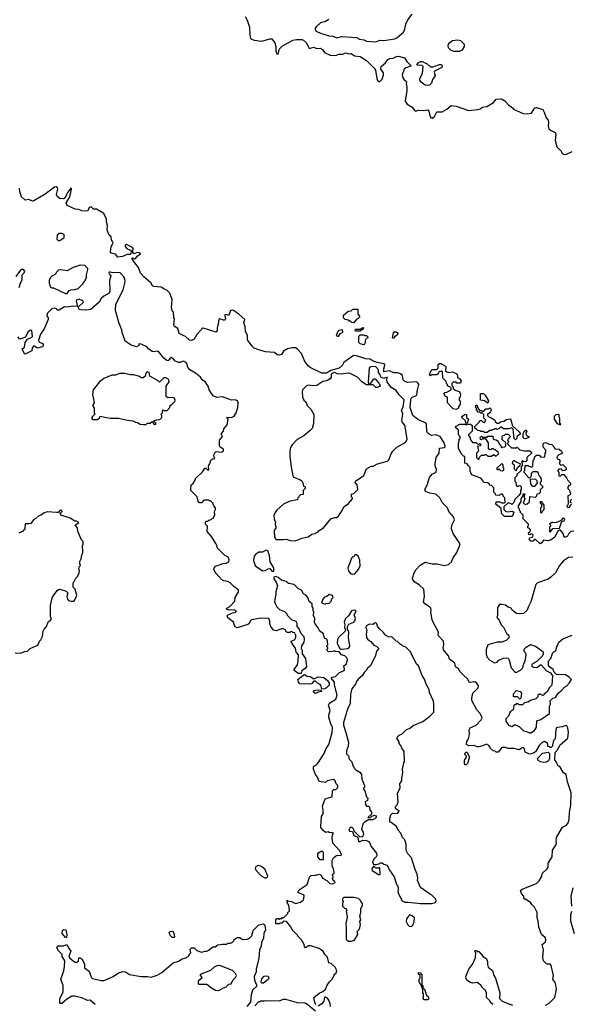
# Model space of a CAD drawing. Extents: x 1861455 to 2058065, y 200073 to 437907.
# Tile 75 of 256: x 1954313 to 1960358, y 237570 to 248348. Entities that reach past the tile are written whole.
import ezdxf

# ---------------------------------------------------------------- set-up
doc = ezdxf.new("R2010")
doc.units = 0

msp = doc.modelspace()

# ---------------------------------------------------------------- linework, layer by layer
at = {"layer": '0CON05XD'}
for points in [[(1956784, 248384), (1956805, 248343), (1956831, 248265), (1956834, 248174), (1956844, 248145), (1956855, 248134), (1956884, 248124), (1956965, 248114), (1957055, 248140), (1957075, 248137), (1957110, 248095), (1957122, 248055), (1957122, 248005), (1957132, 247975), (1957145, 247970), (1957161, 248029), (1957190, 248059), (1957305, 248123), (1957345, 248132), (1957405, 248131), (1957423, 248123), (1957457, 248095), (1957485, 248032), (1957535, 248046), (1957565, 248034), (1957605, 248038), (1957632, 248022), (1957655, 247990), (1957715, 247959), (1957775, 247955), (1957815, 247972), (1957855, 247972), (1957885, 247984), (1957925, 247974), (1957945, 247979), (1957984, 247954), (1958045, 247945), (1958115, 247901), (1958197, 247817), (1958211, 247795), (1958226, 247705), (1958235, 247682), (1958255, 247668), (1958284, 247696), (1958300, 247745), (1958300, 247765), (1958272, 247805), (1958273, 247835), (1958323, 247877), (1958347, 247913), (1958370, 247925), (1958405, 247927), (1958444, 247946), (1958465, 247948), (1958531, 247931), (1958555, 247889), (1958602, 247845), (1958590, 247835), (1958545, 247820), (1958527, 247805), (1958505, 247745), (1958512, 247712), (1958525, 247691), (1958550, 247675), (1958552, 247665), (1958548, 247645), (1958557, 247615), (1958556, 247575), (1958538, 247455), (1958558, 247425), (1958615, 247390), (1958645, 247352), (1958665, 247349), (1958685, 247357), (1958743, 247353), (1958785, 247363), (1958796, 247346), (1958810, 247285), (1958820, 247275), (1958835, 247272), (1958860, 247290), (1958885, 247338), (1958942, 247338), (1958995, 247370), (1959041, 247409), (1959095, 247400), (1959232, 247355), (1959335, 247365), (1959358, 247372), (1959385, 247391), (1959433, 247397), (1959507, 247443), (1959535, 247479), (1959592, 247482), (1959629, 247459), (1959668, 247415), (1959712, 247385), (1959725, 247370), (1959831, 247321), (1959873, 247317), (1959920, 247325), (1959957, 247383), (1959975, 247387), (1960045, 247367), (1960062, 247335), (1960082, 247275), (1960105, 247250), (1960108, 247218), (1960106, 247185), (1960113, 247153), (1960129, 247139), (1960180, 247115), (1960187, 247095), (1960180, 247025), (1960200, 246955), (1960245, 246910), (1960250, 246895), (1960270, 246875), (1960297, 246873), (1960366, 246904)], [(1957701, 248349), (1957665, 248330), (1957610, 248315), (1957567, 248275), (1957553, 248255), (1957555, 248230), (1957575, 248214), (1957622, 248198), (1957705, 248170), (1957745, 248167), (1957789, 248149), (1957845, 248166), (1958004, 248154), (1958036, 248136), (1958085, 248127), (1958114, 248114), (1958205, 248106), (1958225, 248109), (1958264, 248126), (1958305, 248121), (1958425, 248138), (1958445, 248148), (1958518, 248212), (1958533, 248245), (1958545, 248300), (1958568, 248345), (1958615, 248410)], [(1959072, 248002), (1959135, 248004), (1959165, 248018), (1959189, 248055), (1959186, 248076), (1959146, 248116), (1959115, 248126), (1959055, 248116), (1959011, 248085), (1959004, 248065), (1959010, 248045), (1959038, 248015), (1959072, 248002)], [(1958785, 247627), (1958755, 247633), (1958712, 247665), (1958698, 247685), (1958698, 247705), (1958729, 247761), (1958736, 247835), (1958725, 247846), (1958675, 247849), (1958667, 247855), (1958681, 247875), (1958705, 247890), (1958725, 247889), (1958779, 247865), (1958815, 247831), (1958846, 247834), (1958915, 247859), (1958935, 247857), (1958944, 247845), (1958940, 247825), (1958859, 247785), (1958856, 247775), (1958866, 247735), (1958838, 247695), (1958826, 247654), (1958805, 247632), (1958785, 247627)], [(1955334, 245915), (1955320, 245935), (1955315, 245970), (1955295, 245990), (1955273, 246045), (1955277, 246095), (1955263, 246135), (1955263, 246163), (1955236, 246226), (1955155, 246274), (1955124, 246274), (1955095, 246299), (1955075, 246294), (1955059, 246255), (1955035, 246252), (1954995, 246257), (1954962, 246272), (1954922, 246275), (1954833, 246315), (1954821, 246345), (1954858, 246402), (1954875, 246455), (1954881, 246495), (1954876, 246506), (1954836, 246455), (1954811, 246399), (1954795, 246386), (1954755, 246390), (1954723, 246413), (1954718, 246435), (1954731, 246495), (1954728, 246508), (1954715, 246520), (1954695, 246514), (1954593, 246437), (1954467, 246365), (1954453, 246363), (1954415, 246381), (1954375, 246372), (1954335, 246410), (1954314, 246464), (1954312, 246505)], [(1954755, 245930), (1954800, 245965), (1954800, 245995), (1954795, 246000), (1954775, 246008), (1954745, 246008), (1954725, 245990), (1954722, 245945), (1954735, 245930), (1954755, 245930)], [(1960075, 237562), (1960116, 237584), (1960177, 237645), (1960197, 237735), (1960189, 237781), (1960180, 237810), (1960156, 237845), (1960164, 237885), (1960138, 237995), (1960125, 238008), (1960095, 238008), (1960085, 238013), (1960052, 238045), (1960046, 238086), (1960053, 238165), (1960038, 238225), (1960074, 238255), (1960080, 238275), (1960071, 238301), (1960032, 238335), (1960002, 238415), (1959995, 238480), (1959984, 238515), (1959984, 238575), (1959954, 238634), (1959925, 238662), (1959915, 238682), (1959855, 238720), (1959842, 238722), (1959838, 238755), (1959812, 238785), (1959800, 238815), (1959818, 238832), (1959975, 238894), (1960007, 238923), (1960032, 238965), (1960043, 239007), (1960095, 239054), (1960105, 239071), (1960105, 239115), (1960147, 239183), (1960151, 239259), (1960189, 239311), (1960196, 239336), (1960191, 239359), (1960195, 239395), (1960261, 239509), (1960305, 239530), (1960322, 239555), (1960335, 239595), (1960338, 239675), (1960354, 239745), (1960356, 239885), (1960318, 240005), (1960300, 240085), (1960274, 240104), (1960236, 240166), (1960212, 240185), (1960200, 240215), (1960178, 240245), (1960180, 240325), (1960211, 240359), (1960234, 240406), (1960320, 240485), (1960328, 240545), (1960321, 240595), (1960308, 240618), (1960295, 240622), (1960262, 240608), (1960205, 240602), (1960194, 240596), (1960187, 240573), (1960182, 240478), (1960163, 240457), (1960157, 240423), (1960150, 240415), (1960150, 240395), (1960138, 240382), (1960125, 240380), (1960118, 240388), (1960102, 240392), (1960100, 240425), (1960063, 240447), (1960040, 240435), (1960007, 240403), (1959966, 240334), (1959942, 240318), (1959905, 240310), (1959893, 240313), (1959851, 240331), (1959846, 240365), (1959835, 240383), (1959815, 240379), (1959805, 240366), (1959785, 240357), (1959732, 240372), (1959665, 240370), (1959635, 240382), (1959595, 240380), (1959558, 240332), (1959535, 240330), (1959525, 240340), (1959500, 240345), (1959470, 240375), (1959470, 240385), (1959453, 240403), (1959427, 240417), (1959385, 240398), (1959345, 240388), (1959325, 240388), (1959295, 240402), (1959235, 240400), (1959210, 240415), (1959213, 240447), (1959230, 240475), (1959238, 240505), (1959242, 240535), (1959238, 240575), (1959248, 240595), (1959314, 240626), (1959372, 240685), (1959380, 240705), (1959358, 240755), (1959322, 240795), (1959268, 240895), (1959267, 240923), (1959280, 240975), (1959336, 241035), (1959341, 241055), (1959318, 241088), (1959300, 241100), (1959244, 241094), (1959222, 241132), (1959175, 241172), (1959138, 241215), (1959120, 241245), (1959090, 241265), (1959082, 241305), (1959025, 241350), (1959012, 241385), (1958968, 241435), (1958957, 241455), (1958954, 241474), (1958961, 241505), (1958957, 241545), (1958902, 241605), (1958898, 241615), (1958902, 241645), (1958834, 241775), (1958818, 241865), (1958823, 241887), (1958820, 241905), (1958805, 241922), (1958754, 241954), (1958740, 241975), (1958750, 242035), (1958741, 242115), (1958692, 242162), (1958645, 242190), (1958623, 242215), (1958616, 242236), (1958636, 242295), (1958655, 242328), (1958702, 242378), (1958755, 242409), (1958835, 242391), (1958885, 242392), (1958968, 242372), (1959014, 242386), (1959045, 242413), (1959064, 242456), (1959104, 242515), (1959137, 242595), (1959138, 242615), (1959064, 242725), (1959046, 242775), (1959047, 242815), (1959077, 242875), (1959066, 242906), (1959015, 242963), (1959001, 243005), (1958944, 243064), (1958916, 243116), (1958874, 243154), (1958806, 243164), (1958760, 243185), (1958752, 243205), (1958778, 243252), (1958805, 243338), (1958835, 243372), (1958877, 243395), (1958880, 243425), (1958866, 243465), (1958866, 243485), (1958878, 243555), (1958910, 243605), (1958912, 243658), (1958965, 243665), (1958976, 243674), (1958976, 243685), (1958960, 243725), (1958922, 243785), (1958885, 243802), (1958865, 243804), (1958825, 243796), (1958800, 243810), (1958782, 243825), (1958775, 243842), (1958770, 243925), (1958750, 243940), (1958675, 243973), (1958622, 244015), (1958593, 244105), (1958599, 244185), (1958604, 244205), (1958614, 244215), (1958655, 244231), (1958665, 244242), (1958671, 244295), (1958687, 244355), (1958677, 244375), (1958665, 244383), (1958567, 244377), (1958532, 244388), (1958517, 244405), (1958510, 244455), (1958485, 244473), (1958455, 244483), (1958415, 244484), (1958365, 244505), (1958305, 244494), (1958302, 244525), (1958315, 244565), (1958313, 244575), (1958302, 244582), (1958230, 244595), (1958185, 244609), (1958154, 244634), (1958105, 244637), (1958005, 244670), (1957975, 244671), (1957955, 244661), (1957866, 244594), (1957850, 244565), (1957815, 244535), (1957722, 244508), (1957675, 244480), (1957625, 244480), (1957495, 244542), (1957480, 244555), (1957438, 244608), (1957401, 244695), (1957355, 244745), (1957335, 244755), (1957295, 244758), (1957248, 244745), (1957205, 244719), (1957181, 244685), (1957155, 244676), (1957135, 244681), (1957104, 244704), (1957006, 244714), (1956945, 244730), (1956884, 244754), (1956858, 244778), (1956808, 244845), (1956808, 244895), (1956789, 244935), (1956785, 244985), (1956771, 245035), (1956780, 245065), (1956715, 245126), (1956682, 245145), (1956665, 245163), (1956648, 245168), (1956622, 245165), (1956605, 245110), (1956575, 245121), (1956563, 245117), (1956560, 245105), (1956568, 245075), (1956559, 245061), (1956545, 245059), (1956505, 245074), (1956495, 245067), (1956489, 245015), (1956476, 244976), (1956479, 244945), (1956465, 244928), (1956325, 244973), (1956315, 244970), (1956255, 244901), (1956225, 244852), (1956195, 244838), (1956175, 244842), (1956131, 244881), (1956105, 244893), (1956060, 244915), (1956048, 244968), (1956011, 244991), (1956003, 245003), (1956010, 245075), (1956002, 245085), (1956000, 245145), (1955983, 245163), (1955977, 245197), (1955984, 245286), (1955957, 245355), (1955927, 245387), (1955892, 245402), (1955865, 245422), (1955785, 245428), (1955770, 245435), (1955749, 245469), (1955675, 245533), (1955639, 245575), (1955617, 245637), (1955574, 245685), (1955545, 245730), (1955545, 245740), (1955575, 245730), (1955585, 245737), (1955601, 245759), (1955636, 245785), (1955630, 245795), (1955605, 245800), (1955564, 245784), (1955554, 245804), (1955556, 245844), (1955550, 245855), (1955485, 245888), (1955471, 245879), (1955470, 245865), (1955490, 245840), (1955528, 245825), (1955534, 245815), (1955532, 245785), (1955525, 245778), (1955493, 245777), (1955440, 245755), (1955388, 245748), (1955362, 245782), (1955315, 245794), (1955310, 245805), (1955316, 245865), (1955336, 245904), (1955334, 245915)], [(1954835, 245352), (1954857, 245383), (1954875, 245392), (1954916, 245394), (1954954, 245406), (1955005, 245457), (1955031, 245495), (1955046, 245525), (1955046, 245555), (1955062, 245615), (1955060, 245625), (1955027, 245657), (1954975, 245660), (1954900, 245635), (1954835, 245600), (1954765, 245609), (1954740, 245605), (1954718, 245585), (1954706, 245564), (1954665, 245540), (1954649, 245521), (1954637, 245493), (1954637, 245465), (1954651, 245421), (1954665, 245412), (1954685, 245412), (1954815, 245352), (1954835, 245352)], [(1954308, 245415), (1954321, 245465), (1954340, 245505), (1954342, 245532), (1954340, 245555), (1954364, 245576), (1954369, 245595), (1954354, 245614), (1954335, 245614), (1954323, 245607), (1954272, 245538)], [(1957560, 237565), (1957543, 237603), (1957538, 237645), (1957595, 237693), (1957635, 237710), (1957663, 237737), (1957682, 237778), (1957707, 237815), (1957737, 237845), (1957760, 237885), (1957760, 237895), (1957780, 237915), (1957787, 237935), (1957782, 237955), (1957772, 237975), (1957728, 238018), (1957700, 238025), (1957687, 238087), (1957661, 238111), (1957639, 238149), (1957618, 238165), (1957595, 238180), (1957505, 238212), (1957478, 238212), (1957445, 238190), (1957433, 238203), (1957430, 238225), (1957400, 238275), (1957360, 238315), (1957360, 238325), (1957300, 238385), (1957285, 238420), (1957238, 238478), (1957205, 238480), (1957185, 238460), (1957165, 238460), (1957155, 238450), (1957122, 238452), (1957120, 238495), (1957132, 238508), (1957145, 238510), (1957155, 238500), (1957165, 238510), (1957185, 238510), (1957195, 238520), (1957208, 238522), (1957250, 238565), (1957250, 238575), (1957270, 238595), (1957262, 238655), (1957243, 238685), (1957245, 238710), (1957252, 238702), (1957292, 238695), (1957335, 238672), (1957392, 238688), (1957420, 238710), (1957428, 238725), (1957432, 238765), (1957362, 238795), (1957377, 238823), (1957465, 238880), (1957488, 238962), (1957508, 238982), (1957555, 238983), (1957596, 238996), (1957618, 238985), (1957631, 238951), (1957680, 238925), (1957712, 238892), (1957745, 238890), (1957770, 238905), (1957765, 238920), (1957755, 238920), (1957740, 238945), (1957750, 238965), (1957740, 238995), (1957758, 239002), (1957760, 239015), (1957752, 239055), (1957738, 239085), (1957738, 239145), (1957752, 239175), (1957775, 239192), (1957795, 239202), (1957835, 239200), (1957840, 239215), (1957817, 239255), (1957744, 239335), (1957736, 239384), (1957740, 239425), (1957750, 239435), (1957748, 239448), (1957705, 239450), (1957695, 239460), (1957665, 239450), (1957635, 239478), (1957614, 239504), (1957612, 239515), (1957622, 239625), (1957638, 239655), (1957640, 239695), (1957632, 239738), (1957655, 239800), (1957665, 239818), (1957683, 239827), (1957738, 239842), (1957742, 239908), (1957755, 239920), (1957778, 239922), (1957800, 239945), (1957800, 239965), (1957782, 239982), (1957770, 240015), (1957752, 240032), (1957683, 240017), (1957665, 240000), (1957595, 240010), (1957578, 240055), (1957556, 240086), (1957533, 240145), (1957532, 240165), (1957545, 240182), (1957565, 240192), (1957585, 240212), (1957649, 240315), (1957670, 240370), (1957700, 240415), (1957737, 240545), (1957740, 240605), (1957723, 240635), (1957701, 240715), (1957701, 240735), (1957717, 240785), (1957698, 240845), (1957709, 240865), (1957779, 240911), (1957792, 240955), (1957764, 241066), (1957763, 241095), (1957730, 241135), (1957730, 241145), (1957738, 241152), (1957775, 241157), (1957817, 241203), (1957869, 241225), (1957873, 241235), (1957866, 241275), (1957895, 241298), (1957907, 241345), (1957901, 241361), (1957875, 241384), (1957840, 241395), (1957815, 241430), (1957775, 241432), (1957765, 241440), (1957745, 241432), (1957695, 241430), (1957680, 241455), (1957690, 241465), (1957690, 241475), (1957680, 241485), (1957680, 241495), (1957690, 241505), (1957687, 241547), (1957678, 241568), (1957655, 241580), (1957642, 241625), (1957602, 241655), (1957585, 241690), (1957550, 241735), (1957543, 241755), (1957547, 241795), (1957532, 241825), (1957538, 241865), (1957530, 241875), (1957530, 241905), (1957520, 241925), (1957520, 241955), (1957485, 241980), (1957472, 242025), (1957449, 242049), (1957422, 242065), (1957403, 242103), (1957365, 242122), (1957320, 242165), (1957260, 242175), (1957235, 242198), (1957183, 242213), (1957145, 242242), (1957115, 242252), (1957100, 242245), (1957098, 242228), (1957125, 242190), (1957138, 242155), (1957122, 242085), (1957122, 242055), (1957108, 242005), (1957107, 241977), (1957115, 241950), (1957132, 241922), (1957161, 241891), (1957215, 241870), (1957240, 241845), (1957240, 241835), (1957295, 241780), (1957340, 241765), (1957352, 241742), (1957350, 241705), (1957377, 241677), (1957390, 241635), (1957427, 241597), (1957432, 241565), (1957428, 241535), (1957400, 241495), (1957398, 241465), (1957408, 241445), (1957408, 241405), (1957446, 241356), (1957457, 241265), (1957443, 241247), (1957405, 241220), (1957398, 241192), (1957365, 241192), (1957322, 241225), (1957320, 241235), (1957358, 241285), (1957366, 241325), (1957368, 241395), (1957343, 241425), (1957337, 241467), (1957300, 241515), (1957300, 241525), (1957290, 241535), (1957290, 241545), (1957325, 241560), (1957340, 241585), (1957340, 241615), (1957332, 241622), (1957330, 241635), (1957305, 241640), (1957295, 241650), (1957282, 241648), (1957275, 241640), (1957245, 241640), (1957230, 241655), (1957230, 241665), (1957205, 241680), (1957185, 241680), (1957125, 241659), (1957095, 241667), (1957064, 241705), (1957056, 241734), (1957056, 241766), (1957047, 241785), (1957035, 241793), (1956955, 241796), (1956855, 241779), (1956841, 241769), (1956826, 241735), (1956815, 241729), (1956695, 241692), (1956672, 241705), (1956658, 241755), (1956595, 241800), (1956587, 241823), (1956591, 241829), (1956645, 241854), (1956675, 241860), (1956690, 241875), (1956665, 241889), (1956605, 241883), (1956580, 241895), (1956584, 241906), (1956618, 241925), (1956671, 241985), (1956676, 242024), (1956712, 242085), (1956712, 242105), (1956655, 242149), (1956620, 242185), (1956595, 242198), (1956550, 242205), (1956525, 242222), (1956468, 242285), (1956447, 242315), (1956442, 242335), (1956444, 242346), (1956460, 242365), (1956544, 242396), (1956575, 242398), (1956606, 242414), (1956610, 242435), (1956598, 242465), (1956558, 242485), (1956491, 242551), (1956478, 242568), (1956476, 242586), (1956462, 242615), (1956415, 242692), (1956368, 242745), (1956370, 242805), (1956350, 242825), (1956350, 242845), (1956362, 242858), (1956375, 242860), (1956385, 242870), (1956395, 242870), (1956435, 242892), (1956452, 242925), (1956448, 242965), (1956458, 242985), (1956458, 243005), (1956440, 243025), (1956430, 243055), (1956405, 243080), (1956395, 243080), (1956385, 243090), (1956333, 243087), (1956305, 243060), (1956285, 243060), (1956268, 243078), (1956260, 243125), (1956190, 243195), (1956188, 243205), (1956193, 243257), (1956215, 243270), (1956240, 243315), (1956240, 243325), (1956315, 243400), (1956342, 243438), (1956355, 243440), (1956375, 243420), (1956385, 243420), (1956382, 243465), (1956397, 243485), (1956407, 243525), (1956425, 243541), (1956450, 243545), (1956441, 243575), (1956447, 243605), (1956465, 243620), (1956525, 243613), (1956546, 243624), (1956546, 243646), (1956509, 243669), (1956503, 243685), (1956504, 243745), (1956535, 243785), (1956520, 243815), (1956545, 243845), (1956552, 243868), (1956586, 243915), (1956597, 243977), (1956582, 243998), (1956634, 243994), (1956662, 244008), (1956685, 244044), (1956703, 244105), (1956708, 244155), (1956700, 244175), (1956675, 244186), (1956635, 244183), (1956535, 244221), (1956475, 244213), (1956435, 244231), (1956388, 244295), (1956378, 244335), (1956350, 244380), (1956314, 244405), (1956294, 244434), (1956239, 244479), (1956179, 244515), (1956156, 244545), (1956146, 244585), (1956135, 244599), (1956105, 244612), (1956076, 244594), (1956055, 244596), (1956015, 244613), (1955995, 244640), (1955975, 244649), (1955964, 244645), (1955945, 244619), (1955935, 244614), (1955925, 244618), (1955893, 244643), (1955834, 244715), (1955815, 244720), (1955785, 244712), (1955765, 244716), (1955724, 244744), (1955705, 244766), (1955645, 244796), (1955620, 244800), (1955618, 244782), (1955595, 244767), (1955536, 244786), (1955471, 244831), (1955454, 244874), (1955437, 244925), (1955434, 244955), (1955404, 245024), (1955364, 245165), (1955366, 245234), (1955448, 245392), (1955470, 245480), (1955466, 245515), (1955456, 245535), (1955415, 245576), (1955385, 245580), (1955335, 245576), (1955305, 245586), (1955295, 245583), (1955290, 245575), (1955294, 245565), (1955312, 245545), (1955298, 245495), (1955300, 245375), (1955294, 245356), (1955235, 245322), (1955207, 245295), (1955183, 245257), (1955094, 245176), (1955035, 245168), (1954985, 245171), (1954967, 245177), (1954960, 245185), (1954958, 245205), (1955012, 245255), (1955005, 245270), (1954965, 245288), (1954935, 245278), (1954931, 245269), (1954944, 245225), (1954942, 245208), (1954895, 245212), (1954835, 245203), (1954805, 245205), (1954745, 245168), (1954725, 245170), (1954718, 245185), (1954700, 245190), (1954666, 245184)], [(1954666, 245184), (1954615, 245131), (1954610, 245105), (1954624, 245084), (1954626, 245065), (1954580, 244965), (1954540, 244905), (1954518, 244835), (1954525, 244822), (1954565, 244802), (1954573, 244785), (1954568, 244772), (1954555, 244763), (1954505, 244753), (1954475, 244774), (1954465, 244773), (1954450, 244755), (1954446, 244724), (1954375, 244688), (1954365, 244690), (1954342, 244745), (1954368, 244765), (1954372, 244815), (1954399, 244851), (1954447, 244873), (1954455, 244882), (1954446, 244946), (1954435, 244950), (1954424, 244946), (1954402, 244928), (1954376, 244874), (1954315, 244850), (1954292, 244875)], [(1957975, 245030), (1957952, 245032), (1957938, 245048), (1957925, 245050), (1957915, 245060), (1957880, 245065), (1957862, 245085), (1957860, 245115), (1957913, 245157), (1957945, 245160), (1957965, 245180), (1958015, 245178), (1958020, 245175), (1958018, 245128), (1958040, 245095), (1958015, 245070), (1958005, 245070), (1957975, 245030)], [(1957805, 244880), (1957795, 244880), (1957780, 244895), (1957788, 244902), (1957802, 244938), (1957815, 244950), (1957847, 244957), (1957850, 244925), (1957822, 244908), (1957805, 244880)], [(1958045, 244940), (1957995, 244940), (1957990, 244955), (1957995, 244960), (1958045, 244960), (1958075, 244980), (1958080, 244975), (1958078, 244962), (1958045, 244940)], [(1958085, 244790), (1958045, 244800), (1958028, 244815), (1958030, 244885), (1958045, 244900), (1958085, 244900), (1958095, 244890), (1958115, 244890), (1958130, 244875), (1958130, 244865), (1958115, 244860), (1958103, 244847), (1958097, 244803), (1958085, 244790)], [(1958415, 244860), (1958400, 244865), (1958408, 244922), (1958418, 244932), (1958435, 244932), (1958450, 244925), (1958456, 244914), (1958450, 244895), (1958422, 244878), (1958415, 244860)], [(1959095, 244080), (1959065, 244090), (1959000, 244155), (1959000, 244215), (1958980, 244225), (1958960, 244255), (1958972, 244268), (1958995, 244270), (1959040, 244295), (1959040, 244315), (1959028, 244328), (1959012, 244332), (1959002, 244342), (1959000, 244355), (1958990, 244365), (1958988, 244388), (1958950, 244425), (1958948, 244498), (1958912, 244498), (1958902, 244488), (1958898, 244472), (1958885, 244460), (1958825, 244460), (1958815, 244450), (1958803, 244463), (1958822, 244508), (1958832, 244518), (1958885, 244520), (1958898, 244532), (1958900, 244575), (1958914, 244586), (1958930, 244585), (1958978, 244555), (1958982, 244545), (1958980, 244505), (1958993, 244493), (1959015, 244488), (1959055, 244492), (1959103, 244473), (1959112, 244455), (1959112, 244432), (1959136, 244416), (1959150, 244395), (1959145, 244370), (1959105, 244370), (1959095, 244380), (1959065, 244380), (1959050, 244365), (1959050, 244345), (1959060, 244335), (1959062, 244312), (1959085, 244292), (1959130, 244280), (1959142, 244252), (1959140, 244215), (1959130, 244205), (1959130, 244185), (1959140, 244175), (1959140, 244135), (1959120, 244115), (1959120, 244095), (1959095, 244080)], [(1955665, 243918), (1955692, 243918), (1955715, 243930), (1955745, 243930), (1955765, 243950), (1955782, 243922), (1955805, 243920), (1955808, 243928), (1955782, 243952), (1955782, 243958), (1955815, 243970), (1955848, 243972), (1955870, 243995), (1955870, 244015), (1955860, 244025), (1955880, 244045), (1955882, 244078), (1955895, 244070), (1955928, 244072), (1955960, 244105), (1955962, 244128), (1955975, 244130), (1956015, 244170), (1956018, 244185), (1956005, 244208), (1955985, 244212), (1955935, 244210), (1955920, 244225), (1955920, 244335), (1955951, 244385), (1955947, 244405), (1955938, 244418), (1955915, 244428), (1955893, 244427), (1955845, 244380), (1955830, 244395), (1955740, 244445), (1955733, 244485), (1955715, 244494), (1955695, 244478), (1955690, 244445), (1955665, 244428), (1955645, 244428), (1955625, 244443), (1955565, 244461), (1955525, 244460), (1955464, 244476), (1955406, 244474), (1955365, 244458), (1955325, 244456), (1955235, 244419), (1955188, 244385), (1955117, 244295), (1955110, 244245), (1955130, 244155), (1955110, 244125), (1955128, 244095), (1955130, 244045), (1955140, 244035), (1955110, 244005), (1955102, 243985), (1955112, 243972), (1955167, 243973), (1955190, 243995), (1955195, 244010), (1955305, 243988), (1955395, 243987), (1955495, 243963), (1955555, 243958), (1955583, 243943), (1955605, 243940), (1955635, 243920), (1955665, 243918)], [(1957335, 242643), (1957405, 242673), (1957475, 242687), (1957514, 242716), (1957546, 242724), (1957585, 242742), (1957594, 242756), (1957643, 242787), (1957724, 242886), (1957765, 242900), (1957785, 242900), (1957805, 242910), (1957848, 242975), (1957864, 243016), (1957915, 243052), (1957960, 243105), (1957960, 243115), (1957950, 243125), (1957950, 243155), (1957975, 243160), (1958020, 243205), (1958010, 243255), (1957990, 243275), (1957992, 243298), (1958083, 243357), (1958115, 243432), (1958165, 243460), (1958185, 243462), (1958234, 243486), (1958345, 243514), (1958360, 243530), (1958384, 243596), (1958402, 243625), (1958445, 243668), (1958546, 243724), (1958558, 243755), (1958536, 243896), (1958530, 243915), (1958506, 243946), (1958502, 243962), (1958513, 244035), (1958497, 244075), (1958517, 244107), (1958525, 244186), (1958471, 244241), (1958439, 244289), (1958383, 244323), (1958341, 244385), (1958336, 244405), (1958340, 244435), (1958305, 244421), (1958270, 244435), (1958264, 244465), (1958246, 244486), (1958245, 244515), (1958215, 244549), (1958175, 244552), (1958152, 244545), (1958143, 244535), (1958133, 244383), (1958140, 244360), (1958155, 244358), (1958185, 244407), (1958195, 244418), (1958208, 244418), (1958250, 244370), (1958262, 244345), (1958262, 244335), (1958235, 244322), (1958215, 244321), (1958185, 244353), (1958115, 244350), (1958064, 244385), (1958016, 244436), (1957935, 244476), (1957915, 244479), (1957835, 244467), (1957792, 244472), (1957765, 244485), (1957735, 244475), (1957726, 244465), (1957726, 244434), (1957715, 244417), (1957678, 244395), (1957634, 244386), (1957570, 244345), (1957525, 244341), (1957475, 244347), (1957458, 244342), (1957412, 244295), (1957408, 244275), (1957412, 244215), (1957428, 244185), (1957448, 244165), (1957462, 244125), (1957502, 244085), (1957538, 244025), (1957533, 243927), (1957517, 243875), (1957498, 243852), (1957427, 243793), (1957355, 243752), (1957298, 243695), (1957282, 243665), (1957273, 243625), (1957273, 243565), (1957287, 243455), (1957308, 243355), (1957315, 243342), (1957392, 243312), (1957405, 243300), (1957417, 243277), (1957423, 243243), (1957440, 243235), (1957440, 243215), (1957420, 243195), (1957418, 243152), (1957392, 243148), (1957360, 243115), (1957358, 243092), (1957275, 243078), (1957206, 243044), (1957131, 242979), (1957115, 242960), (1957098, 242922), (1957102, 242885), (1957118, 242845), (1957112, 242825), (1957120, 242795), (1957120, 242785), (1957102, 242755), (1957105, 242680), (1957125, 242660), (1957205, 242658), (1957235, 242662), (1957278, 242648), (1957335, 242643)], [(1959445, 244150), (1959407, 244177), (1959362, 244182), (1959362, 244258), (1959395, 244258), (1959415, 244240), (1959452, 244175), (1959445, 244150)], [(1959745, 243750), (1959730, 243765), (1959720, 243865), (1959705, 243880), (1959675, 243870), (1959615, 243870), (1959585, 243890), (1959565, 243870), (1959545, 243862), (1959535, 243870), (1959515, 243870), (1959508, 243862), (1959495, 243860), (1959485, 243850), (1959465, 243850), (1959435, 243830), (1959405, 243830), (1959395, 243840), (1959365, 243840), (1959357, 243847), (1959335, 243850), (1959315, 243870), (1959305, 243870), (1959300, 243895), (1959348, 243942), (1959355, 243960), (1959375, 243960), (1959392, 243942), (1959405, 243940), (1959420, 243965), (1959400, 243985), (1959398, 244028), (1959385, 244040), (1959365, 244040), (1959355, 244050), (1959330, 244055), (1959330, 244065), (1959320, 244075), (1959320, 244095), (1959310, 244105), (1959312, 244128), (1959328, 244128), (1959330, 244105), (1959352, 244072), (1959375, 244070), (1959385, 244060), (1959398, 244062), (1959422, 244088), (1959455, 244090), (1959465, 244100), (1959478, 244085), (1959472, 244055), (1959466, 244044), (1959440, 244025), (1959440, 244015), (1959455, 244000), (1959485, 243990), (1959520, 243965), (1959525, 243950), (1959545, 243930), (1959565, 243930), (1959582, 243948), (1959617, 243953), (1959648, 243972), (1959688, 243978), (1959697, 243967), (1959712, 243902), (1959785, 243838), (1959800, 243815), (1959780, 243795), (1959760, 243785), (1959760, 243765), (1959745, 243750)], [(1959215, 243930), (1959202, 243932), (1959198, 243958), (1959160, 243995), (1959160, 244005), (1959195, 244030), (1959208, 244028), (1959210, 243995), (1959230, 243975), (1959215, 243930)], [(1960235, 243910), (1960228, 243918), (1960212, 243922), (1960172, 243975), (1960173, 244007), (1960193, 244027), (1960215, 244030), (1960220, 244025), (1960220, 244005), (1960230, 243985), (1960230, 243935), (1960240, 243925), (1960235, 243910)], [(1959705, 242910), (1959625, 242910), (1959593, 242943), (1959588, 242998), (1959530, 243045), (1959535, 243070), (1959575, 243070), (1959595, 243060), (1959625, 243060), (1959638, 243072), (1959630, 243085), (1959630, 243115), (1959612, 243132), (1959610, 243145), (1959595, 243158), (1959565, 243140), (1959532, 243142), (1959528, 243158), (1959510, 243175), (1959510, 243225), (1959485, 243250), (1959462, 243252), (1959460, 243265), (1959445, 243280), (1959402, 243282), (1959390, 243295), (1959390, 243305), (1959365, 243330), (1959275, 243362), (1959258, 243385), (1959250, 243405), (1959250, 243445), (1959230, 243465), (1959218, 243488), (1959190, 243495), (1959190, 243565), (1959175, 243570), (1959157, 243587), (1959120, 243655), (1959120, 243715), (1959130, 243735), (1959130, 243755), (1959140, 243765), (1959140, 243785), (1959120, 243805), (1959120, 243855), (1959092, 243882), (1959090, 243895), (1959135, 243920), (1959195, 243920), (1959205, 243910), (1959215, 243920), (1959255, 243920), (1959270, 243905), (1959270, 243845), (1959230, 243805), (1959230, 243795), (1959250, 243775), (1959250, 243755), (1959275, 243720), (1959315, 243720), (1959335, 243700), (1959348, 243702), (1959355, 243710), (1959370, 243695), (1959358, 243682), (1959330, 243675), (1959340, 243625), (1959320, 243605), (1959320, 243555), (1959345, 243530), (1959352, 243558), (1959375, 243580), (1959405, 243580), (1959412, 243588), (1959425, 243590), (1959445, 243570), (1959485, 243570), (1959505, 243590), (1959535, 243570), (1959560, 243595), (1959558, 243618), (1959545, 243620), (1959525, 243640), (1959512, 243642), (1959505, 243650), (1959485, 243650), (1959478, 243642), (1959465, 243640), (1959452, 243652), (1959450, 243715), (1959428, 243748), (1959415, 243760), (1959385, 243760), (1959375, 243750), (1959362, 243752), (1959360, 243775), (1959375, 243790), (1959385, 243780), (1959435, 243780), (1959445, 243790), (1959498, 243788), (1959502, 243762), (1959512, 243752), (1959535, 243750), (1959548, 243738), (1959560, 243725), (1959560, 243715), (1959580, 243695), (1959595, 243660), (1959605, 243670), (1959628, 243672), (1959640, 243685), (1959640, 243715), (1959602, 243752), (1959600, 243785), (1959612, 243798), (1959625, 243800), (1959635, 243810), (1959665, 243810), (1959690, 243785), (1959672, 243768), (1959670, 243755), (1959660, 243745), (1959670, 243735), (1959660, 243705), (1959702, 243662), (1959735, 243660), (1959755, 243660), (1959765, 243670), (1959795, 243640), (1959845, 243628), (1959905, 243630), (1959920, 243615), (1959920, 243605), (1959870, 243555), (1959870, 243525), (1959858, 243512), (1959835, 243510), (1959825, 243520), (1959812, 243508), (1959820, 243495), (1959820, 243465), (1959810, 243455), (1959810, 243415), (1959762, 243368), (1959760, 243355), (1959740, 243335), (1959740, 243295), (1959750, 243285), (1959752, 243252), (1959765, 243240), (1959795, 243250), (1959810, 243235), (1959810, 243205), (1959800, 243195), (1959800, 243165), (1959788, 243142), (1959740, 243095), (1959728, 243062), (1959705, 243040), (1959698, 243048), (1959665, 243060), (1959620, 243015), (1959620, 242985), (1959635, 242970), (1959655, 242962), (1959715, 242970), (1959728, 242958), (1959717, 242923), (1959705, 242910)], [(1959855, 243762), (1959843, 243763), (1959830, 243775), (1959830, 243815), (1959842, 243845), (1959865, 243860), (1959870, 243845), (1959860, 243825), (1959863, 243803), (1959878, 243788), (1959900, 243785), (1959885, 243770), (1959855, 243762)], [(1960385, 242750), (1960353, 242747), (1960330, 242725), (1960316, 242694), (1960293, 242683), (1960280, 242685), (1960267, 242725), (1960239, 242759), (1960228, 242762), (1960206, 242744), (1960177, 242685), (1960137, 242655), (1960105, 242643), (1960055, 242650), (1960035, 242622), (1960015, 242612), (1959965, 242660), (1959952, 242658), (1959945, 242640), (1959915, 242640), (1959900, 242655), (1959900, 242675), (1959928, 242682), (1959938, 242692), (1959940, 242705), (1959925, 242720), (1959912, 242718), (1959905, 242710), (1959892, 242712), (1959890, 242735), (1959908, 242742), (1959910, 242765), (1959898, 242778), (1959880, 242785), (1959880, 242805), (1959888, 242812), (1959890, 242825), (1959830, 242885), (1959830, 242925), (1959800, 242955), (1959800, 242965), (1959790, 242975), (1959790, 242995), (1959780, 243005), (1959780, 243025), (1959810, 243075), (1959810, 243105), (1959830, 243135), (1959832, 243158), (1959845, 243160), (1959850, 243155), (1959840, 243145), (1959840, 243115), (1959848, 243105), (1959830, 243055), (1959857, 243043), (1959875, 243050), (1959898, 243072), (1959902, 243128), (1959965, 243120), (1959980, 243135), (1959982, 243158), (1960005, 243160), (1960020, 243175), (1960020, 243205), (1960050, 243235), (1960020, 243265), (1960020, 243285), (1960030, 243295), (1960030, 243325), (1960022, 243332), (1960018, 243348), (1960002, 243362), (1960000, 243385), (1959988, 243398), (1959935, 243400), (1959918, 243382), (1959918, 243355), (1959908, 243332), (1959895, 243330), (1959842, 243392), (1959840, 243405), (1959850, 243415), (1959852, 243468), (1959885, 243470), (1959895, 243460), (1959925, 243450), (1959938, 243462), (1959940, 243525), (1959950, 243535), (1959960, 243565), (1959975, 243580), (1960005, 243580), (1960025, 243560), (1960068, 243562), (1960070, 243605), (1960080, 243615), (1960080, 243635), (1960048, 243668), (1960048, 243695), (1960055, 243712), (1960075, 243719), (1960115, 243700), (1960145, 243698), (1960165, 243678), (1960179, 243649), (1960225, 243647), (1960252, 243625), (1960260, 243605), (1960250, 243595), (1960220, 243585), (1960205, 243570), (1960200, 243555), (1960202, 243542), (1960230, 243535), (1960230, 243525), (1960240, 243515), (1960230, 243505), (1960230, 243485), (1960242, 243472), (1960265, 243480), (1960297, 243447), (1960300, 243425), (1960287, 243413), (1960265, 243410), (1960245, 243430), (1960222, 243428), (1960210, 243415), (1960210, 243405), (1960220, 243395), (1960220, 243355), (1960235, 243350), (1960255, 243370), (1960275, 243368), (1960304, 243334), (1960315, 243310), (1960350, 243275), (1960348, 243252), (1960332, 243248), (1960320, 243235), (1960320, 243215), (1960338, 243198), (1960340, 243175), (1960348, 243168), (1960350, 243155), (1960338, 243142), (1960320, 243135), (1960322, 243055), (1960320, 243035), (1960310, 243025), (1960312, 243012), (1960335, 243010), (1960350, 243025), (1960350, 243035), (1960360, 243045)], [(1959605, 243410), (1959618, 243422), (1959620, 243435), (1959610, 243455), (1959610, 243475), (1959595, 243490), (1959540, 243435), (1959555, 243420), (1959565, 243430), (1959582, 243412), (1959605, 243410)], [(1959755, 243410), (1959770, 243445), (1959798, 243472), (1959800, 243485), (1959762, 243502), (1959755, 243510), (1959742, 243512), (1959735, 243520), (1959725, 243520), (1959712, 243508), (1959710, 243495), (1959730, 243475), (1959733, 243433), (1959755, 243410)], [(1959955, 243240), (1959935, 243240), (1959913, 243263), (1959912, 243318), (1959935, 243322), (1959965, 243318), (1959980, 243305), (1959982, 243278), (1959955, 243240)], [(1960035, 242950), (1960042, 242968), (1960060, 242985), (1960060, 243035), (1960035, 243070), (1960015, 243070), (1960012, 243062), (1960030, 243045), (1960030, 243015), (1960020, 243005), (1960020, 242955), (1960035, 242950)], [(1960360, 243055), (1960350, 243065), (1960350, 243085), (1960362, 243098)], [(1954265, 241418), (1954325, 241413), (1954368, 241432), (1954400, 241435), (1954430, 241465), (1954503, 241497), (1954515, 241510), (1954530, 241545), (1954545, 241560), (1954562, 241595), (1954570, 241655), (1954580, 241675), (1954608, 241705), (1954624, 241756), (1954649, 241771), (1954662, 241788), (1954652, 241815), (1954651, 241935), (1954664, 242006), (1954672, 242028), (1954725, 242100), (1954738, 242112), (1954754, 242114), (1954823, 242093), (1954840, 242075), (1954831, 242035), (1954836, 242005), (1954850, 241990), (1954875, 241982), (1954910, 241985), (1954940, 242045), (1954920, 242115), (1954900, 242135), (1954900, 242185), (1954908, 242192), (1954928, 242235), (1954948, 242255), (1954967, 242295), (1954970, 242315), (1954960, 242335), (1954968, 242362), (1954980, 242375), (1954972, 242395), (1954974, 242416), (1954988, 242445), (1954993, 242487), (1955007, 242515), (1955000, 242595), (1955010, 242605), (1955008, 242635), (1954992, 242655), (1954952, 242745), (1954947, 242787), (1954920, 242815), (1954960, 242845), (1954935, 242858), (1954918, 242858), (1954865, 242890), (1954764, 242924), (1954758, 242942), (1954778, 242965), (1954775, 242978), (1954755, 242977), (1954737, 242953), (1954718, 242952), (1954615, 242962), (1954573, 242947), (1954550, 242925), (1954522, 242918), (1954492, 242888), (1954465, 242872), (1954435, 242833), (1954415, 242828), (1954372, 242828), (1954370, 242775), (1954344, 242746), (1954305, 242727)], [(1960125, 242740), (1960155, 242780), (1960228, 242782), (1960252, 242848), (1960262, 242858), (1960278, 242862), (1960288, 242878), (1960278, 242888), (1960265, 242890), (1960238, 242862), (1960197, 242843), (1960155, 242840), (1960145, 242848), (1960132, 242838), (1960120, 242825), (1960130, 242815), (1960130, 242805), (1960120, 242795), (1960120, 242745), (1960125, 242740)], [(1957095, 242310), (1957100, 242315), (1957097, 242347), (1957058, 242415), (1957052, 242482), (1957032, 242535), (1957015, 242540), (1956975, 242518), (1956935, 242518), (1956901, 242499), (1956882, 242475), (1956877, 242427), (1956892, 242375), (1956914, 242354), (1956977, 242317), (1957005, 242318), (1957035, 242338), (1957055, 242340), (1957075, 242310), (1957095, 242310)], [(1957965, 242277), (1957985, 242282), (1958022, 242325), (1958043, 242365), (1958042, 242432), (1958022, 242475), (1958005, 242490), (1957985, 242490), (1957975, 242470), (1957965, 242470), (1957948, 242455), (1957911, 242345), (1957919, 242309), (1957941, 242281), (1957965, 242277)], [(1960375, 242464), (1960328, 242462), (1960272, 242425), (1960228, 242375), (1960185, 242292), (1960134, 242246), (1960105, 242224), (1959986, 242184), (1959968, 242165), (1959914, 241975), (1959885, 241918), (1959876, 241885), (1959835, 241847), (1959795, 241843), (1959758, 241848), (1959710, 241885), (1959700, 241905), (1959665, 241918), (1959635, 241938), (1959595, 241948), (1959572, 241948), (1959548, 241915), (1959548, 241825), (1959542, 241805), (1959568, 241775), (1959588, 241725), (1959615, 241700), (1959652, 241625), (1959668, 241615), (1959677, 241585), (1959645, 241552), (1959596, 241534), (1959545, 241533), (1959442, 241505), (1959424, 241455), (1959424, 241405), (1959433, 241375), (1959465, 241338), (1959515, 241310), (1959544, 241316), (1959565, 241338), (1959615, 241358), (1959645, 241362), (1959665, 241358), (1959676, 241336), (1959700, 241255), (1959735, 241212), (1959755, 241202), (1959801, 241229), (1959827, 241255), (1959838, 241302), (1959853, 241327), (1959862, 241398), (1959860, 241415), (1959843, 241433), (1959843, 241457), (1959865, 241480), (1959911, 241509), (1959965, 241492), (1960033, 241443), (1960048, 241428), (1960050, 241405), (1960044, 241386), (1959979, 241321), (1959931, 241299), (1959922, 241275), (1959942, 241262), (1959975, 241256), (1959989, 241261), (1960015, 241286), (1960028, 241288), (1960085, 241222), (1960129, 241199), (1960152, 241165), (1960144, 241065), (1960115, 241033), (1960096, 240994), (1960060, 240965), (1960055, 240950), (1960045, 240950), (1960017, 240967), (1960005, 240967), (1959992, 240955), (1959990, 240935), (1959970, 240915), (1959910, 240895), (1959882, 240878), (1959845, 240870), (1959822, 240848), (1959785, 240850), (1959775, 240860), (1959755, 240860), (1959745, 240850), (1959735, 240850), (1959728, 240842), (1959722, 240795), (1959687, 240773), (1959668, 240725), (1959639, 240695), (1959640, 240670), (1959670, 240625), (1959705, 240612), (1959735, 240630), (1959745, 240630), (1959785, 240612), (1959835, 240562), (1959867, 240557), (1959901, 240541)], [(1957665, 241950), (1957673, 241957), (1957705, 241962), (1957725, 241982), (1957735, 242010), (1957748, 242025), (1957740, 242045), (1957705, 242058), (1957680, 242035), (1957654, 242026), (1957634, 242006), (1957620, 241965), (1957665, 241950)], [(1957845, 241457), (1957905, 241464), (1957925, 241477), (1957932, 241495), (1957918, 241585), (1957920, 241645), (1957907, 241677), (1957907, 241703), (1957919, 241731), (1957975, 241752), (1957985, 241767), (1957992, 241795), (1957977, 241835), (1958002, 241875), (1957991, 241881), (1957966, 241884), (1957951, 241879), (1957917, 241823), (1957884, 241795), (1957870, 241755), (1957877, 241725), (1957871, 241695), (1957882, 241665), (1957880, 241655), (1957812, 241588), (1957797, 241563), (1957792, 241522), (1957817, 241467), (1957828, 241458), (1957845, 241457)], [(1958825, 238673), (1958870, 238685), (1958878, 238705), (1958870, 238725), (1958825, 238770), (1958805, 238778), (1958705, 238850), (1958672, 238925), (1958677, 238955), (1958670, 238995), (1958647, 239045), (1958607, 239175), (1958566, 239216), (1958548, 239255), (1958547, 239323), (1958532, 239372), (1958508, 239395), (1958490, 239445), (1958460, 239475), (1958460, 239485), (1958439, 239519), (1958385, 239560), (1958370, 239565), (1958370, 239605), (1958380, 239645), (1958398, 239662), (1958455, 239660), (1958470, 239685), (1958430, 239715), (1958430, 239735), (1958450, 239755), (1958460, 239785), (1958453, 239883), (1958477, 239923), (1958482, 239945), (1958480, 239985), (1958500, 240015), (1958500, 240045), (1958512, 240105), (1958510, 240145), (1958522, 240215), (1958530, 240225), (1958527, 240337), (1958500, 240375), (1958490, 240405), (1958470, 240425), (1958470, 240445), (1958450, 240475), (1958450, 240495), (1958473, 240517), (1958505, 240530), (1958550, 240575), (1958595, 240598), (1958625, 240622), (1958730, 240665), (1958805, 240720), (1958852, 240768), (1958852, 240855), (1958847, 240887), (1958804, 240984), (1958802, 241015), (1958768, 241075), (1958751, 241131), (1958725, 241170), (1958682, 241275), (1958662, 241295), (1958595, 241430), (1958545, 241478), (1958510, 241495), (1958495, 241510), (1958485, 241510), (1958455, 241540), (1958440, 241545), (1958395, 241590), (1958353, 241593), (1958321, 241611), (1958298, 241645), (1958254, 241684), (1958235, 241710), (1958228, 241735), (1958215, 241746), (1958199, 241741), (1958185, 241727), (1958145, 241733), (1958111, 241715), (1958106, 241695), (1958117, 241665), (1958110, 241625), (1958112, 241585), (1958130, 241565), (1958163, 241543), (1958195, 241500), (1958225, 241490), (1958248, 241465), (1958222, 241435), (1958212, 241388), (1958158, 241275), (1958122, 241245), (1958113, 241227), (1958087, 241203), (1958068, 241165), (1958021, 241129), (1958003, 241105), (1957993, 241075), (1957954, 241025), (1957937, 240965), (1957936, 240864), (1957905, 240800), (1957861, 240655), (1957861, 240625), (1957889, 240545), (1957916, 240435), (1957912, 240395), (1957893, 240345), (1957893, 240313), (1957915, 240290), (1957922, 240255), (1957953, 240225), (1957963, 240185), (1957982, 240152), (1957996, 240136), (1958042, 240112), (1958060, 240085), (1958064, 240034), (1958090, 239965), (1958090, 239945), (1958080, 239935), (1958080, 239925), (1958097, 239907), (1958113, 239843), (1958128, 239825), (1958125, 239800), (1958100, 239785), (1958103, 239753), (1958115, 239740), (1958135, 239740), (1958148, 239728), (1958150, 239695), (1958170, 239675), (1958168, 239652), (1958130, 239615), (1958155, 239610), (1958172, 239628), (1958188, 239632), (1958195, 239640), (1958220, 239635), (1958220, 239615), (1958205, 239600), (1958192, 239598), (1958185, 239590), (1958135, 239590), (1958090, 239565), (1958073, 239547), (1958060, 239485), (1958078, 239455), (1958082, 239425), (1958065, 239400), (1958040, 239405), (1957977, 239467), (1957970, 239490), (1957955, 239506), (1957945, 239509), (1957930, 239500), (1957919, 239475), (1957926, 239466), (1957962, 239462), (1957975, 239417), (1958020, 239400), (1958025, 239351), (1958045, 239352), (1958075, 239368), (1958115, 239363), (1958135, 239353), (1958150, 239335), (1958166, 239296), (1958222, 239225), (1958228, 239205), (1958225, 239190), (1958190, 239155), (1958190, 239145), (1958180, 239135), (1958192, 239102), (1958225, 239100), (1958258, 239112), (1958265, 239120), (1958285, 239120), (1958303, 239103), (1958335, 239092), (1958349, 239079), (1958365, 239040), (1958416, 238966), (1958438, 238895), (1958459, 238849), (1958462, 238825), (1958458, 238805), (1958465, 238780), (1958505, 238703), (1958535, 238689), (1958575, 238690), (1958705, 238674), (1958825, 238673)], [(1959901, 240541), (1959915, 240542), (1959955, 240568), (1959978, 240605), (1959980, 240675), (1960025, 240688), (1960120, 240755), (1960120, 240835), (1960130, 240855), (1960130, 240875), (1960122, 240888), (1960155, 240920), (1960185, 240930), (1960214, 240976), (1960252, 241005), (1960285, 241042), (1960306, 241054), (1960336, 241084), (1960360, 241125), (1960333, 241153), (1960295, 241178), (1960195, 241180), (1960170, 241205), (1960160, 241235), (1960121, 241261), (1960108, 241278), (1960108, 241308), (1960100, 241315), (1960108, 241322), (1960110, 241335), (1960132, 241355), (1960155, 241420), (1960190, 241445), (1960198, 241485), (1960223, 241535), (1960265, 241571), (1960369, 241611)], [(1957625, 241020), (1957613, 241065), (1957575, 241087), (1957555, 241107), (1957535, 241108), (1957515, 241083), (1957495, 241076), (1957445, 241080), (1957405, 241074), (1957385, 241080), (1957368, 241095), (1957362, 241125), (1957415, 241170), (1957435, 241180), (1957465, 241164), (1957495, 241159), (1957535, 241132), (1957585, 241154), (1957646, 241146), (1957686, 241116), (1957706, 241085), (1957703, 241065), (1957675, 241033), (1957655, 241022), (1957625, 241020)], [(1957555, 240972), (1957537, 240985), (1957534, 240995), (1957542, 241005), (1957575, 241013), (1957618, 241008), (1957620, 240995), (1957585, 240988), (1957555, 240972)], [(1959795, 240910), (1959810, 240925), (1959817, 240977), (1959805, 240990), (1959755, 241000), (1959720, 240965), (1959720, 240945), (1959725, 240940), (1959765, 240940), (1959795, 240910)], [(1959205, 240190), (1959192, 240192), (1959188, 240205), (1959188, 240242), (1959210, 240275), (1959208, 240288), (1959193, 240303), (1959192, 240315), (1959205, 240330), (1959215, 240330), (1959232, 240292), (1959240, 240285), (1959240, 240265), (1959220, 240205), (1959205, 240190)], [(1960055, 240218), (1960020, 240225), (1959995, 240240), (1959988, 240262), (1960042, 240318), (1960105, 240330), (1960120, 240315), (1960120, 240265), (1960108, 240235), (1960085, 240222), (1960055, 240218)], [(1957635, 239150), (1957605, 239150), (1957580, 239185), (1957580, 239225), (1957625, 239250), (1957640, 239235), (1957640, 239155), (1957635, 239150)], [(1957015, 238950), (1957005, 238950), (1956964, 238974), (1956905, 239036), (1956897, 239055), (1956905, 239083), (1956935, 239093), (1956968, 239078), (1956996, 239056), (1957028, 238975), (1957027, 238963), (1957015, 238950)], [(1958265, 238992), (1958258, 239068), (1958245, 239060), (1958215, 239060), (1958198, 239078), (1958192, 239078), (1958172, 239055), (1958177, 239035), (1958245, 238992), (1958265, 238992)], [(1960375, 238845), (1960351, 238755), (1960361, 238645)], [(1957915, 238260), (1957945, 238262), (1957972, 238268), (1957985, 238280), (1958018, 238335), (1958013, 238367), (1958035, 238390), (1958042, 238408), (1958048, 238445), (1958040, 238475), (1958050, 238495), (1958042, 238535), (1958052, 238575), (1958052, 238615), (1958070, 238655), (1958070, 238675), (1958050, 238695), (1958048, 238708), (1958027, 238727), (1957975, 238740), (1957865, 238740), (1957850, 238725), (1957850, 238705), (1957858, 238695), (1957850, 238675), (1957850, 238645), (1957872, 238622), (1957888, 238618), (1957900, 238605), (1957890, 238595), (1957902, 238525), (1957888, 238455), (1957892, 238405), (1957890, 238285), (1957915, 238260)], [(1958605, 238422), (1958620, 238435), (1958637, 238473), (1958638, 238515), (1958615, 238540), (1958585, 238550), (1958552, 238505), (1958548, 238475), (1958565, 238440), (1958580, 238425), (1958605, 238422)], [(1960359, 238585), (1960349, 238545), (1960350, 238485), (1960389, 238345)], [(1955139, 237569), (1955087, 237617), (1955055, 237612), (1954995, 237641), (1954915, 237658), (1954885, 237658), (1954826, 237624), (1954775, 237579), (1954755, 237580), (1954755, 237630), (1954790, 237705), (1954790, 237775), (1954763, 237845), (1954796, 237935), (1954806, 237985), (1954808, 238045), (1954780, 238095), (1954780, 238115), (1954735, 238160), (1954722, 238195), (1954735, 238210), (1954795, 238210), (1954818, 238222), (1954835, 238220), (1954851, 238181), (1954873, 238155), (1954852, 238095), (1954862, 238075), (1954914, 238034), (1954935, 238027), (1954957, 238045), (1954960, 238080), (1954975, 238080), (1954995, 238067), (1955022, 238015), (1955025, 237970), (1955075, 237932), (1955098, 237868), (1955113, 237853), (1955205, 237830), (1955235, 237830), (1955265, 237840), (1955336, 237874), (1955395, 237913), (1955445, 237930), (1955474, 237924), (1955517, 237897), (1955645, 237874), (1955714, 237876), (1955755, 237866), (1955820, 237890), (1955870, 237920), (1955995, 238023), (1956055, 238043), (1956095, 238068), (1956135, 238080), (1956160, 238095), (1956170, 238105), (1956170, 238115), (1956190, 238135), (1956182, 238175), (1956195, 238188), (1956227, 238187), (1956255, 238160), (1956305, 238140), (1956345, 238152), (1956365, 238152), (1956385, 238162), (1956415, 238190), (1956435, 238200), (1956455, 238200), (1956485, 238220), (1956535, 238230), (1956585, 238230), (1956595, 238240), (1956625, 238240), (1956645, 238250), (1956660, 238265), (1956665, 238280), (1956695, 238300), (1956725, 238300), (1956755, 238280), (1956807, 238283), (1956830, 238295), (1956860, 238325), (1956860, 238345), (1956870, 238355), (1956872, 238378), (1956912, 238418), (1956935, 238440), (1956985, 238450), (1956998, 238435), (1957007, 238385), (1956987, 238345), (1956986, 238294), (1956963, 238245), (1956959, 238205), (1956943, 238165), (1956934, 238076), (1956904, 237956), (1956903, 237927), (1956883, 237875), (1956887, 237835), (1956910, 237785), (1956910, 237765), (1956864, 237725), (1956850, 237675), (1956842, 237595), (1956804, 237546)], [(1954825, 238300), (1954815, 238300), (1954780, 238345), (1954783, 238377), (1954795, 238390), (1954820, 238385), (1954829, 238335), (1954825, 238300)], [(1956005, 238300), (1955985, 238300), (1955962, 238325), (1955950, 238355), (1955963, 238367), (1955985, 238372), (1955997, 238367), (1956008, 238335), (1956010, 238305), (1956005, 238300)], [(1959497, 237567), (1959470, 237595), (1959470, 237605), (1959430, 237645), (1959428, 237695), (1959415, 237730), (1959400, 237735), (1959380, 237755), (1959368, 237778), (1959325, 237810), (1959275, 237803), (1959255, 237810), (1959214, 237834), (1959204, 237854), (1959203, 237875), (1959236, 237954), (1959278, 238015), (1959307, 238083), (1959310, 238135), (1959300, 238145), (1959305, 238160), (1959318, 238158), (1959325, 238150), (1959345, 238150), (1959392, 238095), (1959428, 238068), (1959438, 238035), (1959438, 238005), (1959448, 237978), (1959495, 237940), (1959510, 237885), (1959526, 237855), (1959573, 237695), (1959572, 237635), (1959600, 237605), (1959625, 237592), (1959715, 237560)], [(1956495, 237723), (1956545, 237752), (1956575, 237762), (1956605, 237790), (1956630, 237795), (1956650, 237835), (1956678, 237865), (1956688, 237885), (1956679, 237909), (1956645, 237940), (1956505, 237994), (1956475, 237991), (1956444, 237976), (1956405, 237940), (1956290, 237895), (1956290, 237885), (1956310, 237865), (1956310, 237855), (1956270, 237825), (1956270, 237795), (1956275, 237790), (1956365, 237792), (1956415, 237750), (1956460, 237725), (1956495, 237723)], [(1956985, 237800), (1956972, 237802), (1956960, 237815), (1956965, 237850), (1956993, 237877), (1957015, 237882), (1957038, 237878), (1957042, 237855), (1957035, 237840), (1956985, 237800)], [(1958785, 237620), (1958745, 237620), (1958733, 237633), (1958740, 237645), (1958740, 237685), (1958732, 237695), (1958730, 237735), (1958723, 237743), (1958720, 237765), (1958690, 237815), (1958690, 237845), (1958700, 237855), (1958700, 237885), (1958680, 237905), (1958685, 237920), (1958710, 237915), (1958710, 237905), (1958720, 237895), (1958720, 237785), (1958730, 237775), (1958732, 237752), (1958750, 237735), (1958772, 237672), (1958790, 237655), (1958790, 237645), (1958800, 237635), (1958785, 237620)], [(1956890, 237555), (1956935, 237600), (1956945, 237600), (1956955, 237610), (1956995, 237608), (1957025, 237613)], [(1957025, 237613), (1957155, 237610), (1957205, 237628), (1957225, 237628), (1957355, 237590), (1957436, 237586), (1957458, 237578), (1957555, 237498)], [(1957720, 237545), (1957717, 237577), (1957700, 237615), (1957686, 237636), (1957665, 237650), (1957652, 237648), (1957648, 237605), (1957626, 237574), (1957585, 237550)]]:
    msp.add_lwpolyline(points, dxfattribs=at)

doc.saveas('drawing.dxf')
